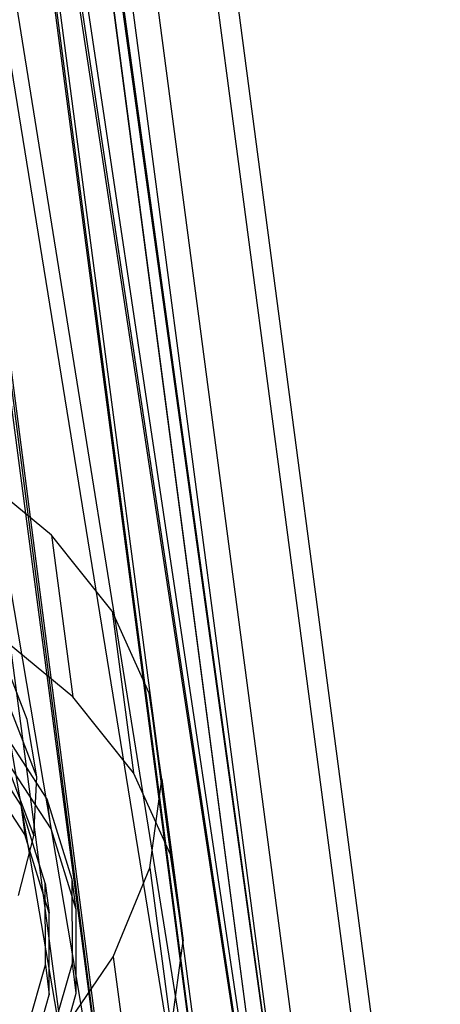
# Model space of a CAD drawing. Extents: x -23.4 to 23.6, y 0.3 to 4.
# Tile 175 of 189: x 23.371 to 23.608, y 1.079 to 1.636. Entities that reach past the tile are written whole.
import ezdxf

# ---------------------------------------------------------------- set-up
doc = ezdxf.new("R2010")
doc.units = 0
doc.header["$MEASUREMENT"] = 0
doc.layers.get('0').update_dxf_attribs({"color": 13, "linetype": 'CONTINUOUS'})

# ---------------------------------------------------------------- blocks, each defined once
blk = doc.blocks.new('FOURTY_V_PM_STL')
at = {"color": 0}
for p, q in [((23.40282, 1.00085, -3.60826), (23.02377, 3.87407, -1.93503)), ((23.40282, 1.00085, -3.60826), (23.02377, 3.87407, -1.93503)), ((23.4842, 0.95578, -3.51244), (23.10515, 3.82901, -1.83921)), ((23.4842, 0.95578, -3.51244), (23.10515, 3.82901, -1.83921)), ((23.5467, 0.90265, -3.40704), (23.16765, 3.77588, -1.73382)), ((23.5467, 0.90265, -3.40704), (23.16765, 3.77588, -1.73382)), ((23.58851, 0.84299, -3.29512), (23.20946, 3.71621, -1.62189)), ((23.58851, 0.84299, -3.29512), (23.20946, 3.71621, -1.62189)), ((23.60844, 0.77851, -3.17987), (23.22939, 3.65173, -1.50664)), ((23.60844, 0.77851, -3.17987), (23.22939, 3.65173, -1.50664)), ((23.60591, 0.71106, -3.06463), (23.22687, 3.58428, -1.3914)), ((23.60591, 0.71106, -3.06463), (23.22687, 3.58428, -1.3914)), ((23.581, 0.64259, -2.9527), (23.20195, 3.51581, -1.27947)), ((23.581, 0.64259, -2.9527), (23.20195, 3.51581, -1.27947)), ((23.53442, 0.57507, -2.84731), (23.15537, 3.44829, -1.17408)), ((23.53442, 0.57507, -2.84731), (23.15537, 3.44829, -1.17408)), ((23.46752, 0.51044, -2.75148), (23.08847, 3.38366, -1.07825)), ((23.46752, 0.51044, -2.75148), (23.08847, 3.38366, -1.07825)), ((23.13686, 2.66554, -2.59249), (23.42934, 0.93854, -3.49526)), ((23.13686, 2.66554, -2.59249), (23.42934, 0.93854, -3.49526)), ((23.2065, 2.62763, -2.51161), (23.42934, 0.93854, -3.49526)), ((23.2065, 2.62763, -2.51161), (23.42934, 0.93854, -3.49526)), ((23.21214, 2.62385, -2.50385), (23.49006, 0.88852, -3.39561)), ((23.21214, 2.62385, -2.50385), (23.49006, 0.88852, -3.39561)), ((23.21214, 2.62385, -2.50385), (23.42934, 0.93854, -3.49526)), ((23.21214, 2.62385, -2.50385), (23.42934, 0.93854, -3.49526)), ((23.26722, 2.57761, -2.41196), (23.49006, 0.88852, -3.39561)), ((23.26722, 2.57761, -2.41196), (23.49006, 0.88852, -3.39561)), ((23.26994, 2.57471, -2.40636), (23.53065, 0.83203, -3.2894)), ((23.26994, 2.57471, -2.40636), (23.53065, 0.83203, -3.2894)), ((23.26994, 2.57471, -2.40636), (23.49006, 0.88852, -3.39561)), ((23.26994, 2.57471, -2.40636), (23.49006, 0.88852, -3.39561)), ((23.30782, 2.52112, -2.30576), (23.53065, 0.83203, -3.2894)), ((23.30782, 2.52112, -2.30576), (23.53065, 0.83203, -3.2894)), ((23.30862, 2.51952, -2.30283), (23.54989, 0.77078, -3.17987)), ((23.30862, 2.51952, -2.30283), (23.54989, 0.77078, -3.17987)), ((23.30862, 2.51952, -2.30283), (23.53065, 0.83203, -3.2894)), ((23.30862, 2.51952, -2.30283), (23.53065, 0.83203, -3.2894)), ((23.54989, 0.77078, -3.17987), (23.32706, 2.45987, -2.19623)), ((23.54989, 0.77078, -3.17987), (23.32706, 2.45987, -2.19623)), ((23.32436, 2.39573, -2.0867), (23.5472, 0.70664, -3.07034)), ((23.32436, 2.39573, -2.0867), (23.5472, 0.70664, -3.07034)), ((23.32436, 2.39573, -2.0867), (23.54989, 0.77078, -3.17987)), ((23.32436, 2.39573, -2.0867), (23.54989, 0.77078, -3.17987)), ((23.32472, 2.39748, -2.08963), (23.54989, 0.77078, -3.17987)), ((23.32472, 2.39748, -2.08963), (23.54989, 0.77078, -3.17987)), ((23.30168, 2.33415, -1.98609), (23.5472, 0.70664, -3.07034)), ((23.30168, 2.33415, -1.98609), (23.5472, 0.70664, -3.07034)), ((23.2998, 2.33064, -1.98049), (23.52264, 0.64155, -2.96414)), ((23.2998, 2.33064, -1.98049), (23.52264, 0.64155, -2.96414)), ((23.2998, 2.33064, -1.98049), (23.5472, 0.70664, -3.07034)), ((23.2998, 2.33064, -1.98049), (23.5472, 0.70664, -3.07034)), ((23.25859, 2.27169, -1.88861), (23.47697, 0.5775, -2.86449)), ((23.25859, 2.27169, -1.88861), (23.47697, 0.5775, -2.86449)), ((23.25859, 2.27169, -1.88861), (23.52264, 0.64155, -2.96414)), ((23.25859, 2.27169, -1.88861), (23.52264, 0.64155, -2.96414)), ((23.25414, 2.26658, -1.88084), (23.47697, 0.5775, -2.86449)), ((23.25414, 2.26658, -1.88084), (23.47697, 0.5775, -2.86449)), ((23.1967, 2.21191, -1.79997), (23.47697, 0.5775, -2.86449)), ((23.1967, 2.21191, -1.79997), (23.47697, 0.5775, -2.86449)), ((23.38896, 1.34443, -3.12265), (23.34202, 1.38319, -3.19983)), ((23.38896, 1.34443, -3.12265), (23.34202, 1.38319, -3.19983)), ((23.42323, 1.30149, -3.04114), (23.38896, 1.34443, -3.12265)), ((23.38896, 1.34443, -3.12265), (23.40099, 1.25317, -3.1758)), ((23.42323, 1.30149, -3.04114), (23.38896, 1.34443, -3.12265)), ((23.38896, 1.34443, -3.12265), (23.40099, 1.25317, -3.1758)), ((23.37528, 1.24033, -2.94698), (23.33675, 1.33912, -2.88551)), ((23.37528, 1.24033, -2.94698), (23.33675, 1.33912, -2.88551)), ((23.3806, 1.20785, -2.89001), (23.34185, 1.30798, -2.83087)), ((23.3806, 1.20785, -2.89001), (23.34185, 1.30798, -2.83087)), ((23.44413, 1.25522, -2.95696), (23.42323, 1.30149, -3.04114)), ((23.42323, 1.30149, -3.04114), (23.43527, 1.21022, -3.09429)), ((23.44413, 1.25522, -2.95696), (23.42323, 1.30149, -3.04114)), ((23.42323, 1.30149, -3.04114), (23.43527, 1.21022, -3.09429)), ((23.40099, 1.25317, -3.1758), (23.35405, 1.29192, -3.25298)), ((23.40099, 1.25317, -3.1758), (23.35405, 1.29192, -3.25298)), ((23.34027, 1.27608, -2.77645), (23.37896, 1.17459, -2.83326)), ((23.34027, 1.27608, -2.77645), (23.37896, 1.17459, -2.83326)), ((23.37528, 1.24033, -2.94698), (23.36307, 1.27165, -3.00353)), ((23.37528, 1.24033, -2.94698), (23.36307, 1.27165, -3.00353)), ((23.43527, 1.21022, -3.09429), (23.40099, 1.25317, -3.1758)), ((23.43527, 1.21022, -3.09429), (23.40099, 1.25317, -3.1758)), ((23.45125, 1.20659, -2.87183), (23.44413, 1.25522, -2.95696)), ((23.44413, 1.25522, -2.95696), (23.45617, 1.16396, -3.01011)), ((23.45125, 1.20659, -2.87183), (23.44413, 1.25522, -2.95696)), ((23.44413, 1.25522, -2.95696), (23.45617, 1.16396, -3.01011)), ((23.38648, 1.19535, -3.04044), (23.35877, 1.23788, -3.11974)), ((23.38648, 1.19535, -3.04044), (23.35877, 1.23788, -3.11974)), ((23.3806, 1.20785, -2.89001), (23.37528, 1.24033, -2.94698)), ((23.3806, 1.20785, -2.89001), (23.37528, 1.24033, -2.94698)), ((23.37157, 1.19215, -3.03832), (23.34454, 1.23363, -3.11568)), ((23.37157, 1.19215, -3.03832), (23.34454, 1.23363, -3.11568)), ((23.38871, 1.17845, -3.05029), (23.361, 1.22098, -3.12958)), ((23.38871, 1.17845, -3.05029), (23.361, 1.22098, -3.12958)), ((23.3738, 1.17525, -3.04816), (23.34677, 1.21673, -3.12552)), ((23.3738, 1.17525, -3.04816), (23.34677, 1.21673, -3.12552)), ((23.37896, 1.17459, -2.83326), (23.3806, 1.20785, -2.89001)), ((23.37896, 1.17459, -2.83326), (23.3806, 1.20785, -2.89001)), ((23.45617, 1.16396, -3.01011), (23.43527, 1.21022, -3.09429)), ((23.45617, 1.16396, -3.01011), (23.43527, 1.21022, -3.09429)), ((23.44443, 1.15656, -2.78748), (23.45125, 1.20659, -2.87183)), ((23.44443, 1.15656, -2.78748), (23.45125, 1.20659, -2.87183)), ((23.45125, 1.20659, -2.87183), (23.46329, 1.11532, -2.92498)), ((23.45125, 1.20659, -2.87183), (23.46329, 1.11532, -2.92498)), ((23.38531, 1.14781, -2.95906), (23.37157, 1.19215, -3.03832)), ((23.37157, 1.19215, -3.03832), (23.3738, 1.17525, -3.04816)), ((23.38531, 1.14781, -2.95906), (23.37157, 1.19215, -3.03832)), ((23.37157, 1.19215, -3.03832), (23.3738, 1.17525, -3.04816)), ((23.38871, 1.17845, -3.05029), (23.38648, 1.19535, -3.04044)), ((23.38871, 1.17845, -3.05029), (23.38648, 1.19535, -3.04044)), ((23.40056, 1.1499, -2.9592), (23.38648, 1.19535, -3.04044)), ((23.40056, 1.1499, -2.9592), (23.38648, 1.19535, -3.04044)), ((23.37038, 1.14092, -2.77739), (23.37896, 1.17459, -2.83326)), ((23.37038, 1.14092, -2.77739), (23.37896, 1.17459, -2.83326)), ((23.38754, 1.13091, -2.96891), (23.3738, 1.17525, -3.04816)), ((23.38754, 1.13091, -2.96891), (23.3738, 1.17525, -3.04816)), ((23.40279, 1.133, -2.96905), (23.38871, 1.17845, -3.05029)), ((23.40279, 1.133, -2.96905), (23.38871, 1.17845, -3.05029)), ((23.46329, 1.11532, -2.92498), (23.45617, 1.16396, -3.01011)), ((23.46329, 1.11532, -2.92498), (23.45617, 1.16396, -3.01011)), ((23.42382, 1.10618, -2.70563), (23.44443, 1.15656, -2.78748)), ((23.42382, 1.10618, -2.70563), (23.44443, 1.15656, -2.78748)), ((23.44443, 1.15656, -2.78748), (23.45647, 1.0653, -2.84063)), ((23.44443, 1.15656, -2.78748), (23.45647, 1.0653, -2.84063)), ((23.38545, 1.1016, -2.87969), (23.38531, 1.14781, -2.95906)), ((23.38531, 1.14781, -2.95906), (23.38754, 1.13091, -2.96891)), ((23.38545, 1.1016, -2.87969), (23.38531, 1.14781, -2.95906)), ((23.38531, 1.14781, -2.95906), (23.38754, 1.13091, -2.96891)), ((23.40279, 1.133, -2.96905), (23.40056, 1.1499, -2.9592)), ((23.40279, 1.133, -2.96905), (23.40056, 1.1499, -2.9592)), ((23.40071, 1.10254, -2.87784), (23.40056, 1.1499, -2.9592)), ((23.40071, 1.10254, -2.87784), (23.40056, 1.1499, -2.9592)), ((23.38768, 1.0847, -2.88953), (23.38754, 1.13091, -2.96891)), ((23.38768, 1.0847, -2.88953), (23.38754, 1.13091, -2.96891)), ((23.40294, 1.08564, -2.88768), (23.40279, 1.133, -2.96905)), ((23.40294, 1.08564, -2.88768), (23.40279, 1.133, -2.96905)), ((23.45647, 1.0653, -2.84063), (23.46329, 1.11532, -2.92498)), ((23.45647, 1.0653, -2.84063), (23.46329, 1.11532, -2.92498)), ((23.38691, 1.05432, -2.79816), (23.40071, 1.10254, -2.87784)), ((23.38691, 1.05432, -2.79816), (23.40071, 1.10254, -2.87784)), ((23.38983, 1.05645, -2.62794), (23.42382, 1.10618, -2.70563)), ((23.38983, 1.05645, -2.62794), (23.42382, 1.10618, -2.70563)), ((23.40294, 1.08564, -2.88768), (23.40071, 1.10254, -2.87784)), ((23.40294, 1.08564, -2.88768), (23.40071, 1.10254, -2.87784)), ((23.42382, 1.10618, -2.70563), (23.43586, 1.01491, -2.75878)), ((23.42382, 1.10618, -2.70563), (23.43586, 1.01491, -2.75878)), ((23.37199, 1.05456, -2.80196), (23.38545, 1.1016, -2.87969)), ((23.37199, 1.05456, -2.80196), (23.38545, 1.1016, -2.87969)), ((23.38545, 1.1016, -2.87969), (23.38768, 1.0847, -2.88953)), ((23.38545, 1.1016, -2.87969), (23.38768, 1.0847, -2.88953)), ((23.38914, 1.03742, -2.808), (23.40294, 1.08564, -2.88768)), ((23.38914, 1.03742, -2.808), (23.40294, 1.08564, -2.88768)), ((23.37422, 1.03766, -2.8118), (23.38768, 1.0847, -2.88953)), ((23.37422, 1.03766, -2.8118), (23.38768, 1.0847, -2.88953))]:
    blk.add_line(p, q, dxfattribs=at)

msp = doc.modelspace()

# ---------------------------------------------------------------- block references
at = {"color": 0}
msp.add_blockref('FOURTY_V_PM_STL', (0, 0), dxfattribs=at)

doc.saveas('drawing.dxf')
